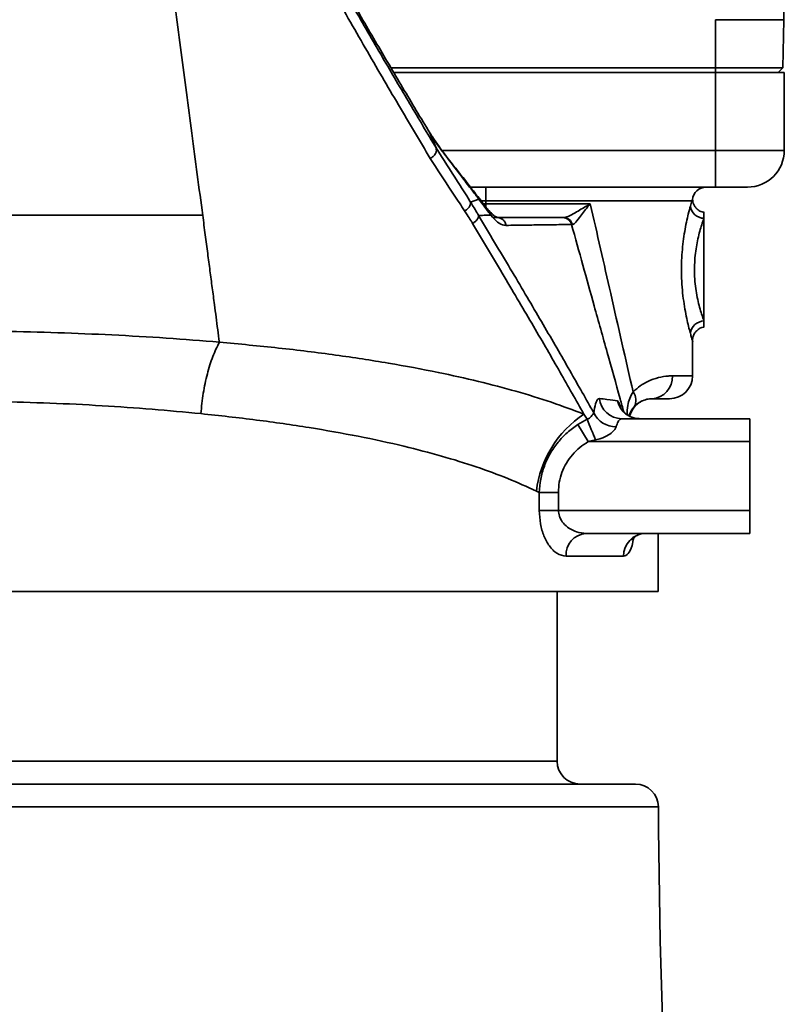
# Model space of a CAD drawing. Header units: millimetres. Extents: x -8713 to 3261, y -18743 to -8704.
# Tile 37 of 156: x -6807 to -6640, y -12521 to -12306. Entities that reach past the tile are written whole.
import ezdxf

# ---------------------------------------------------------------- set-up
doc = ezdxf.new("R2010")
doc.units = ezdxf.units.MM
doc.header["$LTSCALE"] = 10

msp = doc.modelspace()

# ---------------------------------------------------------------- linework, layer by layer
at = {"linetype": 'Continuous', "lineweight": 35}
for p, q in [((-6640.47, -12306.47), (-6640.36, -12299.98)), ((-6655.36, -12306.47), (-6655.36, -12316.97)), ((-6640.47, -12306.47), (-6655.36, -12306.47)), ((-6640.66, -12316.97), (-6640.47, -12306.47)), ((-6640.47, -12306.47), (-6640.47, -12305.77)), ((-6655.36, -12316.97), (-6726.05, -12316.97)), ((-6655.36, -12316.97), (-6640.66, -12316.97)), ((-6655.36, -12317.97), (-6655.36, -12316.97)), ((-6640.66, -12316.97), (-6641.67, -12317.97)), ((-6725.46, -12317.97), (-6655.36, -12317.97)), ((-6655.36, -12334.97), (-6655.36, -12317.97)), ((-6655.36, -12317.97), (-6640.36, -12317.97)), ((-6640.36, -12317.97), (-6640.36, -12334.97)), ((-6717.49, -12331.33), (-6717.69, -12330.99)), ((-6717.4, -12331.5), (-6717.61, -12331.17)), ((-6717.4, -12331.5), (-6717.51, -12331.34)), ((-6716.24, -12334.43), (-6717.41, -12331.5)), ((-6714.99, -12334.97), (-6655.36, -12334.97)), ((-6655.36, -12342.97), (-6655.36, -12334.97)), ((-6655.36, -12334.97), (-6640.36, -12334.97)), ((-6655.36, -12342.97), (-6708.74, -12342.97)), ((-6705.36, -12345.97), (-6705.36, -12342.97)), ((-6648.36, -12342.97), (-6655.36, -12342.97)), ((-6706.57, -12345.75), (-6707.13, -12345.03)), ((-6708.71, -12346.25), (-6706.89, -12345.63)), ((-6706.32, -12346.38), (-6706.89, -12345.63)), ((-6705.36, -12345.97), (-6706.4, -12345.97)), ((-6705.91, -12346.92), (-6706.32, -12346.38)), ((-6705.93, -12346.62), (-6705.36, -12346.62)), ((-6660.5, -12345.97), (-6705.36, -12345.97)), ((-6705.36, -12346.62), (-6705.36, -12345.97)), ((-6705.36, -12347.34), (-6705.36, -12346.62)), ((-6660.83, -12347.1), (-6660.5, -12345.97)), ((-6657.86, -12349.78), (-6657.86, -12348.47)), ((-6688.64, -12349.62), (-6688.43, -12349.62)), ((-6686.52, -12351.16), (-6686.71, -12351.1)), ((-6657.86, -12349.78), (-6657.86, -12372.16)), ((-6657.86, -12372.16), (-6657.86, -12373.47)), ((-6660.36, -12384.12), (-6660.36, -12376.41)), ((-6664.74, -12384.12), (-6660.36, -12384.12)), ((-6665.36, -12389.12), (-6669.25, -12389.12)), ((-6684.02, -12392.47), (-6683.29, -12393.56)), ((-6685.31, -12394.7), (-6683.29, -12393.56)), ((-6675.76, -12393.47), (-6647.86, -12393.47)), ((-6647.86, -12393.47), (-6647.86, -12398.47)), ((-6685.31, -12394.7), (-6683.07, -12398.47)), ((-6681.46, -12398.07), (-6683.07, -12398.47)), ((-6647.86, -12398.47), (-6683.07, -12398.47)), ((-6647.86, -12398.47), (-6647.86, -12413.47)), ((-6693.76, -12409.53), (-6694.38, -12409.24)), ((-6693.76, -12413.47), (-6693.76, -12409.53)), ((-6693.76, -12409.53), (-6689.57, -12409.53)), ((-6689.57, -12409.53), (-6689.57, -12413.47)), ((-6693.76, -12413.47), (-6689.57, -12413.47)), ((-6689.57, -12413.47), (-6647.86, -12413.47)), ((-6647.86, -12413.47), (-6647.86, -12418.47)), ((-6647.86, -12418.47), (-6683.55, -12418.47)), ((-6667.86, -12431.12), (-6667.86, -12418.47)), ((-6675.38, -12423.47), (-6687.92, -12423.47)), ((-6811.6, -12431.12), (-6667.86, -12431.12)), ((-6689.86, -12468.12), (-6689.86, -12431.12)), ((-6815.36, -12468.12), (-6689.86, -12468.12)), ((-6812.64, -12478.09), (-6667.8, -12478.09))]:
    msp.add_line(p, q, dxfattribs=at)
for centre, radius, start, end in [((-6648.36, -12334.97), 8, 270, 0), ((-6710.29, -12343.01), 1.24, 11.0707, 38.0062), ((-6657.36, -12345.97), 3, 90, 175.6486), ((-6657.78, -12346.71), 3.07, 187.2041, 268.5343), ((-6688.64, -12351.62), 2, 15.206, 89.9972), ((-6688.44, -12351.6), 1.97, 12.8014, 89.6383), ((-6657.78, -12375.23), 3.07, 91.4657, 172.7959), ((-6669.51, -12384.35), 4.78, 273.077, 2.7774), ((-6665.36, -12384.12), 5, 270, 0), ((-6675.67, -12389.43), 2.98, 330.9243, 37.3537), ((-6675.73, -12388.52), 4.95, 186.2231, 269.61), ((-6671.83, -12388.49), 4.99, 192.722, 269.9331), ((-6669.2, -12394.12), 5, 114.8088, 166.3702), ((-6670.97, -12412.12), 23.59, 123.6018, 172.982), ((-6677.02, -12389.83), 5.4, 205.8342, 270.1618), ((-6599.88, -12362.29), 89.08, 200.5494, 203.6778), ((-6683.21, -12423.18), 4.72, 94.0835, 183.5707), ((-6670.5, -12423.36), 4.89, 91.4124, 181.346), ((-6684.86, -12468.12), 5, 180, 270), ((-6672.8, -12478.12), 5, 0.4276, 90), ((-4662.86, -12463.12), 2005, 180.42758, 184.87602)]:
    msp.add_arc(centre, radius, start, end, dxfattribs=at)
for centre, major_axis, start_param, end_param in [((-6705.36, -12346.62), (45, 0), 4.712389, 5.241998), ((-6705.36, -12349.62), (48, 0), 4.744865, 5.072819)]:
    msp.add_ellipse(centre, major_axis=major_axis, ratio=0.000001, start_param=start_param, end_param=end_param, dxfattribs=at)
for points, knots in [([(-6767.08, -12349.13), (-6767.47, -12346.18), (-6768.24, -12340.34), (-6769.42, -12331.39), (-6770.59, -12322.52), (-6771.75, -12313.7), (-6772.89, -12305.02), (-6774, -12296.58), (-6775.08, -12288.34), (-6776.14, -12280.31), (-6777.19, -12272.38), (-6778.21, -12264.58), (-6779.13, -12257.58), (-6780.04, -12250.73), (-6780.87, -12244.42), (-6781.69, -12238.17), (-6782.44, -12232.46), (-6783.16, -12226.98), (-6783.89, -12221.44), (-6784.78, -12214.68), (-6785.82, -12206.8), (-6787.01, -12197.79), (-6788.14, -12189.15), (-6788.89, -12183.5), (-6789.25, -12180.75)], [0, 0, 0, 0, 0.065999, 0.130596, 0.192632, 0.251661, 0.309745, 0.363877, 0.413617, 0.463862, 0.510333, 0.555048, 0.599907, 0.630067, 0.670206, 0.704394, 0.732274, 0.762269, 0.791983, 0.819927, 0.86835, 0.914417, 0.958254, 1, 1, 1, 1]), ([(-6717.5, -12336.7), (-6719.79, -12332.85), (-6724.37, -12325.16), (-6731.62, -12312.76), (-6738.52, -12300.66), (-6745, -12288.95), (-6750.94, -12277.77), (-6756.85, -12266.06), (-6762.09, -12254.97), (-6766.63, -12244.66), (-6770.48, -12235.23), (-6774.13, -12225.45), (-6777.28, -12216), (-6779.9, -12207.03), (-6782.03, -12198.56), (-6783.88, -12189.89), (-6784.77, -12183.98), (-6785.22, -12181.02)], [0, 0, 0, 0, 0.098876, 0.197811, 0.296662, 0.37334, 0.450134, 0.526885, 0.603504, 0.658068, 0.712627, 0.767926, 0.823218, 0.867054, 0.910887, 0.955446, 1, 1, 1, 1]), ([(-6717.61, -12331.17), (-6719.56, -12327.89), (-6723.42, -12321.44), (-6729.47, -12311.21), (-6735.62, -12300.58), (-6741.93, -12289.38), (-6748.29, -12277.62), (-6754.63, -12265.28), (-6760.1, -12253.86), (-6764.69, -12243.52), (-6768.41, -12234.48), (-6771.98, -12225.03), (-6775.3, -12215.15), (-6778.31, -12204.85), (-6780.56, -12195.55), (-6782.18, -12187.38), (-6782.89, -12182.73), (-6783.24, -12180.41)], [0, 0, 0, 0, 0.086811, 0.171161, 0.255508, 0.340651, 0.425787, 0.509967, 0.594494, 0.649067, 0.703672, 0.758227, 0.814756, 0.87135, 0.927846, 0.963862, 1, 1, 1, 1]), ([(-6783.24, -12180.62), (-6782.64, -12184.45), (-6781.43, -12192.1), (-6778.8, -12203.3), (-6775.56, -12214.7), (-6771.7, -12226.22), (-6767.28, -12237.79), (-6762.55, -12248.93), (-6757.61, -12259.63), (-6752.55, -12269.9), (-6746.94, -12280.74), (-6740.83, -12292.05), (-6734.28, -12303.7), (-6727.97, -12314.61), (-6721.92, -12324.89), (-6718.13, -12331.25), (-6716.23, -12334.43)], [0, 0, 0, 0, 0.058316, 0.116766, 0.175127, 0.241344, 0.307784, 0.374444, 0.441221, 0.507932, 0.57433, 0.660957, 0.747658, 0.834308, 0.917153, 1, 1, 1, 1]), ([(-6717.61, -12331.17), (-6717.62, -12331.14), (-6717.64, -12331.08), (-6717.68, -12331.03), (-6717.7, -12331)], [0, 0, 0, 0, 0.398196, 1, 1, 1, 1]), ([(-6709.31, -12342.24), (-6709.31, -12342.24), (-6710.69, -12340.47), (-6712.88, -12337.73), (-6715.55, -12334.28), (-6716.88, -12332.43), (-6717.37, -12331.51), (-6717.46, -12331.34)], [0, 0, 0, 0, 0.001296, 0.504079, 0.759399, 0.956576, 1, 1, 1, 1]), ([(-6709.07, -12342.77), (-6709.83, -12341.78), (-6711.6, -12339.47), (-6714.46, -12335.76), (-6716.43, -12332.92), (-6717.41, -12331.5)], [0, 0, 0, 0, 0.270765, 0.6352996, 1, 1, 1, 1]), ([(-6716.24, -12334.43), (-6714.67, -12336.88), (-6712.32, -12340.55), (-6709.83, -12344.46), (-6708.89, -12345.95), (-6708.71, -12346.25)], [0, 0, 0, 0, 0.61363, 0.922399, 1, 1, 1, 1]), ([(-6710.02, -12348.15), (-6710.21, -12347.87), (-6711.14, -12346.44), (-6713.62, -12342.7), (-6715.95, -12339.1), (-6717.5, -12336.7)], [0, 0, 0, 0, 0.077056, 0.384597, 1, 1, 1, 1]), ([(-6707.15, -12345.02), (-6707.47, -12344.61), (-6708.18, -12343.69), (-6708.91, -12342.75), (-6709.32, -12342.23)], [0, 0, 0, 0, 0.4427671, 1, 1, 1, 1]), ([(-6706.89, -12345.63), (-6707.41, -12344.95), (-6708.13, -12344), (-6708.86, -12343.04), (-6709.07, -12342.77)], [0, 0, 0, 0, 0.71357, 1, 1, 1, 1]), ([(-6706.89, -12345.63), (-6706.93, -12345.44), (-6706.97, -12345.2), (-6707.14, -12345.05), (-6707.16, -12345.03)], [0, 0, 0, 0, 0.829086, 1, 1, 1, 1]), ([(-6710.02, -12348.15), (-6709.84, -12348.04), (-6709.46, -12347.83), (-6709.03, -12347.35), (-6708.75, -12346.8), (-6708.72, -12346.44), (-6708.71, -12346.26)], [0, 0, 0, 0, 0.25, 0.5, 0.75, 1, 1, 1, 1]), ([(-6708.71, -12346.26), (-6708.51, -12346.57), (-6708.05, -12347.31), (-6707.47, -12348.27), (-6707.09, -12348.93), (-6706.97, -12349.15)], [0, 0, 0, 0, 0.3261283, 0.773269, 1, 1, 1, 1]), ([(-6706.32, -12346.38), (-6706.35, -12346.18), (-6706.39, -12345.95), (-6706.56, -12345.8), (-6706.59, -12345.77)], [0, 0, 0, 0, 0.8218554, 1, 1, 1, 1]), ([(-6706.17, -12346.28), (-6706.2, -12346.24), (-6706.34, -12346.06), (-6706.47, -12345.88), (-6706.58, -12345.75)], [0, 0, 0, 0, 0.241294, 1, 1, 1, 1]), ([(-6705.91, -12346.92), (-6705.92, -12346.9), (-6705.92, -12346.86), (-6705.97, -12346.63), (-6706.03, -12346.41), (-6706.17, -12346.29), (-6706.17, -12346.28)], [0, 0, 0, 0, 0.084028, 0.187978, 0.965002, 1, 1, 1, 1]), ([(-6704.75, -12348.06), (-6704.88, -12347.91), (-6705.27, -12347.46), (-6705.75, -12346.86), (-6706.09, -12346.42), (-6706.12, -12346.38)], [0, 0, 0, 0, 0.307654, 0.944777, 1, 1, 1, 1]), ([(-6704.33, -12349.11), (-6704.46, -12348.92), (-6704.94, -12348.22), (-6705.5, -12347.47), (-6705.91, -12346.92)], [0, 0, 0, 0, 0.271892, 1, 1, 1, 1]), ([(-6688.43, -12349.62), (-6688.13, -12349.56), (-6687.43, -12349.42), (-6685.72, -12348.44), (-6684.03, -12347.43), (-6682.86, -12346.76), (-6682.63, -12346.63), (-6682.63, -12346.62)], [0, 0, 0, 0, 0.213519, 0.497611, 0.900786, 0.997722, 1, 1, 1, 1]), ([(-6682.63, -12346.62), (-6682.63, -12346.63), (-6682.81, -12346.83), (-6683.34, -12347.46), (-6684.16, -12348.48), (-6685.14, -12349.78), (-6685.99, -12350.95), (-6686.36, -12351.1), (-6686.52, -12351.16)], [0, 0, 0, 0, 0.001954, 0.095104, 0.290392, 0.485407, 0.770106, 1, 1, 1, 1]), ([(-6682.63, -12346.62), (-6681.14, -12353.16), (-6678.03, -12366.91), (-6674.93, -12380.5), (-6673.3, -12387.62)], [0, 0, 0, 0, 0.475552, 1, 1, 1, 1]), ([(-6660.83, -12374.85), (-6660.84, -12374.8), (-6660.96, -12374.36), (-6661.22, -12373.37), (-6661.62, -12371.65), (-6662.02, -12369.61), (-6662.38, -12367.29), (-6662.64, -12364.79), (-6662.78, -12362.21), (-6662.77, -12359.63), (-6662.64, -12357.15), (-6662.39, -12354.79), (-6662.07, -12352.59), (-6661.68, -12350.58), (-6661.24, -12348.63), (-6660.97, -12347.65), (-6660.83, -12347.1)], [0, 0, 0, 0, 0.009198, 0.08227, 0.155371, 0.232232, 0.309101, 0.387062, 0.465017, 0.539475, 0.613936, 0.686338, 0.758743, 0.832756, 0.906753, 1, 1, 1, 1]), ([(-6660.5, -12345.97), (-6660.5, -12345.97), (-6660.41, -12345.82), (-6660.38, -12345.78), (-6660.35, -12345.74)], [0, 0, 0, 0, 0.006082, 1, 1, 1, 1]), ([(-6657.83, -12348.44), (-6657.98, -12348.43), (-6658.46, -12348.37), (-6659.13, -12347.98), (-6659.73, -12347.41), (-6660.1, -12346.8), (-6660.29, -12346.24), (-6660.33, -12345.89), (-6660.35, -12345.74)], [0, 0, 0, 0, 0.115566, 0.359581, 0.561621, 0.736177, 0.888353, 1, 1, 1, 1]), ([(-6767.08, -12349.12), (-6772.14, -12349.12), (-6782.31, -12349.12), (-6797.66, -12349.12), (-6812.93, -12349.12), (-6827.98, -12349.12), (-6839.33, -12349.12), (-6847.08, -12349.12), (-6851.32, -12349.12), (-6855.61, -12349.12), (-6859.97, -12349.12), (-6862.89, -12349.12), (-6864.35, -12349.12)], [0, 0, 0, 0, 0.158215, 0.318079, 0.474361, 0.628284, 0.779714, 0.822529, 0.865965, 0.910022, 0.954699, 1, 1, 1, 1]), ([(-6763.44, -12376.78), (-6763.56, -12375.87), (-6763.8, -12374.07), (-6764.16, -12371.34), (-6764.56, -12368.29), (-6765, -12364.93), (-6765.49, -12361.2), (-6766, -12357.37), (-6766.52, -12353.35), (-6766.89, -12350.55), (-6767.08, -12349.12)], [0, 0, 0, 0, 0.103417, 0.205938, 0.306497, 0.442271, 0.575752, 0.710299, 0.852231, 1, 1, 1, 1]), ([(-6708.29, -12350.88), (-6708.29, -12350.88), (-6708.41, -12350.67), (-6708.79, -12350.06), (-6709.37, -12349.15), (-6709.83, -12348.45), (-6710.02, -12348.15)], [0, 0, 0, 0, 0.001445, 0.224996, 0.672096, 1, 1, 1, 1]), ([(-6708.29, -12350.88), (-6708.11, -12350.78), (-6707.76, -12350.59), (-6707.35, -12350.16), (-6707.05, -12349.67), (-6707, -12349.33), (-6706.97, -12349.15)], [0, 0, 0, 0, 0.249972, 0.499963, 0.749972, 1, 1, 1, 1]), ([(-6706.97, -12349.15), (-6706.92, -12349.15), (-6706.78, -12349.14), (-6706.5, -12349.14), (-6706.01, -12349.13), (-6705.26, -12349.12), (-6704.67, -12349.11), (-6704.33, -12349.11)], [0, 0, 0, 0, 0.045459, 0.156193, 0.307399, 0.599128, 1, 1, 1, 1]), ([(-6706.97, -12349.15), (-6704.63, -12353.08), (-6699.95, -12360.92), (-6693.56, -12371.75), (-6687.69, -12381.91), (-6683.93, -12388.53), (-6682.08, -12391.83), (-6681.88, -12392.18)], [0, 0, 0, 0, 0.241501, 0.483007, 0.726935, 0.970858, 1, 1, 1, 1]), ([(-6704.33, -12349.11), (-6704.35, -12348.87), (-6704.4, -12348.47), (-6704.66, -12348.19), (-6704.77, -12348.07)], [0, 0, 0, 0, 0.5903023, 1, 1, 1, 1]), ([(-6702.65, -12349.61), (-6702.67, -12349.61), (-6702.91, -12349.59), (-6703.09, -12349.52), (-6703.45, -12349.35), (-6703.88, -12348.99), (-6704.33, -12348.54), (-6704.61, -12348.17), (-6704.68, -12348.07)], [0, 0, 0, 0, 0.020963, 0.326825, 0.53218, 0.72844, 0.929939, 1, 1, 1, 1]), ([(-6700.99, -12351.32), (-6701.13, -12351.3), (-6701.71, -12351.26), (-6702.81, -12350.74), (-6703.82, -12349.66), (-6704.33, -12349.11)], [0, 0, 0, 0, 0.147294, 0.567205, 1, 1, 1, 1]), ([(-6684.02, -12392.47), (-6685.72, -12389.47), (-6689.12, -12383.45), (-6694.95, -12373.38), (-6701.28, -12362.64), (-6705.95, -12354.8), (-6708.29, -12350.88)], [0, 0, 0, 0, 0.248782, 0.497568, 0.748786, 1, 1, 1, 1]), ([(-6700.99, -12351.32), (-6700.99, -12351.28), (-6701.04, -12351.02), (-6701.22, -12350.55), (-6701.66, -12350.03), (-6702.24, -12349.69), (-6702.68, -12349.65), (-6702.89, -12349.62)], [0, 0, 0, 0, 0.037139, 0.285259, 0.523507, 0.761753, 1, 1, 1, 1]), ([(-6702.89, -12349.62), (-6701.53, -12349.62), (-6698.8, -12349.62), (-6695.49, -12349.62), (-6692.74, -12349.62), (-6690.64, -12349.62), (-6689.16, -12349.62), (-6688.82, -12349.62), (-6688.64, -12349.62)], [0, 0, 0, 0, 0.165466, 0.330992, 0.496458, 0.664291, 0.83219, 1, 1, 1, 1]), ([(-6686.71, -12351.1), (-6686.74, -12351.1), (-6686.88, -12351.11), (-6687.49, -12351.12), (-6688.95, -12351.15), (-6691.03, -12351.18), (-6693.71, -12351.21), (-6696.96, -12351.26), (-6699.63, -12351.3), (-6700.99, -12351.32)], [0, 0, 0, 0, 0.039707, 0.19857, 0.357549, 0.516531, 0.676432, 0.836335, 1, 1, 1, 1]), ([(-6675.35, -12391.97), (-6675.61, -12391.02), (-6676.77, -12386.74), (-6678.93, -12379.04), (-6682.48, -12366.4), (-6685.07, -12357.03), (-6686.71, -12351.1)], [0, 0, 0, 0, 0.0708172, 0.3198175, 0.5691529, 1, 1, 1, 1]), ([(-6657.86, -12349.78), (-6658.02, -12350.23), (-6658.29, -12351.01), (-6658.77, -12352.58), (-6659.31, -12354.71), (-6659.75, -12357.22), (-6659.93, -12359.89), (-6659.94, -12361.97), (-6659.79, -12364.06), (-6659.51, -12366.09), (-6659.13, -12367.95), (-6658.7, -12369.6), (-6658.27, -12370.98), (-6658, -12371.77), (-6657.87, -12372.12), (-6657.86, -12372.16)], [0, 0, 0, 0, 0.095771, 0.170616, 0.245458, 0.388384, 0.461149, 0.533904, 0.610444, 0.687012, 0.764006, 0.84102, 0.915774, 0.990514, 1, 1, 1, 1]), ([(-6810.62, -12374.42), (-6806.63, -12374.5), (-6798.63, -12374.68), (-6786.74, -12375.18), (-6774.94, -12375.85), (-6767.28, -12376.47), (-6763.44, -12376.78)], [0, 0, 0, 0, 0.247398, 0.494795, 0.747398, 1, 1, 1, 1]), ([(-6660.37, -12376.41), (-6660.37, -12376.39), (-6660.39, -12376.34), (-6660.55, -12375.83), (-6660.73, -12375.18), (-6660.83, -12374.85)], [0, 0, 0, 0, 0.305271, 0.647248, 1, 1, 1, 1]), ([(-6660.31, -12376.7), (-6660.33, -12376.55), (-6660.4, -12376.1), (-6660.2, -12375.36), (-6659.77, -12374.57), (-6659.13, -12373.96), (-6658.46, -12373.58), (-6657.99, -12373.53), (-6657.83, -12373.51)], [0, 0, 0, 0, 0.099681, 0.30539, 0.496702, 0.688097, 0.892567, 1, 1, 1, 1]), ([(-6763.44, -12376.78), (-6759.11, -12377.19), (-6750.4, -12378), (-6738.13, -12379.53), (-6726.5, -12381.31), (-6716.16, -12383.24), (-6706.92, -12385.3), (-6698.68, -12387.48), (-6690.97, -12389.85), (-6686.34, -12391.6), (-6684.02, -12392.47)], [0, 0, 0, 0, 0.135408, 0.271786, 0.404207, 0.5375, 0.652081, 0.766665, 0.883331, 1, 1, 1, 1]), ([(-6673.3, -12387.62), (-6672.78, -12387.15), (-6671.73, -12386.2), (-6669.81, -12385.15), (-6667.72, -12384.42), (-6665.96, -12384.15), (-6665.04, -12384.13), (-6664.74, -12384.12)], [0, 0, 0, 0, 0.169512, 0.344535, 0.60232, 0.866801, 1, 1, 1, 1]), ([(-6674.6, -12392.6), (-6674.6, -12391.92), (-6674.6, -12390.71), (-6674.09, -12389.02), (-6673.57, -12388.09), (-6673.3, -12387.62)], [0, 0, 0, 0, 0.397679, 0.699137, 1, 1, 1, 1]), ([(-6767.48, -12392.36), (-6771.01, -12392.02), (-6778.06, -12391.35), (-6789.06, -12390.6), (-6800.33, -12390.03), (-6808.01, -12389.84), (-6811.86, -12389.74)], [0, 0, 0, 0, 0.247259, 0.494516, 0.747258, 1, 1, 1, 1]), ([(-6681.88, -12392.18), (-6681.75, -12391.47), (-6681.48, -12390.02), (-6681.06, -12389.14), (-6680.75, -12389.08), (-6680.65, -12389.06)], [0, 0, 0, 0, 0.383713, 0.777951, 1, 1, 1, 1]), ([(-6680.65, -12389.06), (-6680.07, -12389.13), (-6678.36, -12389.33), (-6677.36, -12389.48), (-6676.7, -12389.58)], [0, 0, 0, 0, 0.335728, 1, 1, 1, 1]), ([(-6676.7, -12389.58), (-6676.59, -12389.68), (-6676.42, -12389.82), (-6676.1, -12390.73), (-6675.99, -12391.06)], [0, 0, 0, 0, 0.644937, 1, 1, 1, 1]), ([(-6669.25, -12389.12), (-6669.58, -12389.14), (-6670.23, -12389.17), (-6671.33, -12389.55), (-6672.31, -12390.13), (-6672.82, -12390.62), (-6673.07, -12390.87)], [0, 0, 0, 0, 0.337891, 0.680057, 0.838758, 1, 1, 1, 1]), ([(-6694.38, -12409.24), (-6696.42, -12408.31), (-6700.49, -12406.46), (-6707.43, -12403.92), (-6714.97, -12401.57), (-6723.53, -12399.33), (-6733.12, -12397.25), (-6743.87, -12395.35), (-6755.31, -12393.69), (-6763.41, -12392.8), (-6767.48, -12392.36)], [0, 0, 0, 0, 0.114035, 0.228067, 0.344335, 0.460601, 0.593215, 0.726725, 0.862871, 1, 1, 1, 1]), ([(-6683.29, -12393.56), (-6683.17, -12393.51), (-6682.86, -12393.38), (-6682.46, -12393.02), (-6682.22, -12392.7), (-6682.03, -12392.44), (-6681.94, -12392.29), (-6681.89, -12392.2), (-6681.88, -12392.18)], [0, 0, 0, 0, 0.15294, 0.411321, 0.640195, 0.678305, 0.936737, 1, 1, 1, 1]), ([(-6671.97, -12393.44), (-6672.09, -12393.45), (-6672.56, -12393.47), (-6673.35, -12393.26), (-6674.24, -12392.88), (-6674.95, -12392.39), (-6675.46, -12391.89), (-6675.8, -12391.46), (-6675.97, -12391.17), (-6676.03, -12391.05), (-6676.02, -12391.06), (-6676.02, -12391.07)], [0, 0, 0, 0, 0.0541611, 0.2255834, 0.3805996, 0.5208903, 0.6448818, 0.7519808, 0.8515757, 0.9537839, 1, 1, 1, 1]), ([(-6673.07, -12390.87), (-6673.53, -12391.45), (-6674.05, -12392.11), (-6674.16, -12392.78), (-6674.18, -12392.87)], [0, 0, 0, 0, 0.868658, 1, 1, 1, 1]), ([(-6675.76, -12393.47), (-6675.87, -12393.49), (-6676.17, -12393.54), (-6676.6, -12394.04), (-6676.87, -12394.84), (-6677, -12395.23)], [0, 0, 0, 0, 0.219581, 0.611609, 1, 1, 1, 1]), ([(-6693.76, -12409.53), (-6693.68, -12408.57), (-6693.53, -12406.62), (-6692.71, -12403.77), (-6691.45, -12401.05), (-6689.75, -12398.6), (-6687.7, -12396.42), (-6686.11, -12395.28), (-6685.31, -12394.7)], [0, 0, 0, 0, 0.162948, 0.330252, 0.497047, 0.668627, 0.832319, 1, 1, 1, 1]), ([(-6677, -12395.23), (-6677.09, -12395.43), (-6677.22, -12395.74), (-6677.74, -12396.37), (-6678.72, -12397.12), (-6680.09, -12397.73), (-6681.07, -12397.97), (-6681.46, -12398.07)], [0, 0, 0, 0, 0.140911, 0.212618, 0.470454, 0.789329, 1, 1, 1, 1]), ([(-6683.07, -12398.47), (-6683.7, -12398.88), (-6684.95, -12399.7), (-6686.56, -12401.27), (-6687.9, -12403.11), (-6688.86, -12405.14), (-6689.46, -12407.31), (-6689.53, -12408.78), (-6689.57, -12409.53)], [0, 0, 0, 0, 0.165223, 0.334703, 0.500091, 0.671026, 0.832938, 1, 1, 1, 1]), ([(-6687.92, -12423.47), (-6688.59, -12423.34), (-6689.85, -12423.1), (-6691.52, -12421.38), (-6692.76, -12419.13), (-6693.59, -12416.45), (-6693.7, -12414.47), (-6693.76, -12413.47)], [0, 0, 0, 0, 0.243532, 0.457707, 0.64472, 0.821566, 1, 1, 1, 1]), ([(-6689.57, -12413.47), (-6689.53, -12413.89), (-6689.48, -12414.4), (-6689.13, -12415.35), (-6688.49, -12416.37), (-6687.21, -12417.46), (-6685.51, -12418.29), (-6684.24, -12418.41), (-6683.55, -12418.47)], [0, 0, 0, 0, 0.122024, 0.149506, 0.310583, 0.498447, 0.729365, 1, 1, 1, 1]), ([(-6673.17, -12419.45), (-6673.29, -12420.03), (-6673.58, -12421.57), (-6674.34, -12423.11), (-6675.04, -12423.35), (-6675.38, -12423.47)], [0, 0, 0, 0, 0.23776, 0.62034, 1, 1, 1, 1]), ([(-6673.6, -12419.92), (-6673.59, -12419.91), (-6673.59, -12419.9), (-6673.34, -12419.57), (-6672.84, -12419.11), (-6672.02, -12418.69), (-6671.22, -12418.46), (-6670.75, -12418.5), (-6670.62, -12418.51)], [0, 0, 0, 0, 0.128592, 0.290417, 0.490381, 0.69895, 0.919393, 1, 1, 1, 1]), ([(-6672.92, -12473.12), (-6672.89, -12473.12), (-6672.79, -12473.12), (-6673.59, -12473.12), (-6675.29, -12473.12), (-6677.88, -12473.12), (-6681.27, -12473.12), (-6685.46, -12473.12), (-6690.5, -12473.12), (-6696.43, -12473.12), (-6703.25, -12473.12), (-6710.92, -12473.12), (-6719.39, -12473.12), (-6728.62, -12473.12), (-6738.52, -12473.12), (-6748.99, -12473.12), (-6759.94, -12473.12), (-6771.24, -12473.12), (-6782.79, -12473.12), (-6794.48, -12473.12), (-6804.37, -12473.12), (-6810.34, -12473.12), (-6812.36, -12473.12)], [0, 0, 0, 0, 0.020951, 0.07373, 0.125867, 0.177324, 0.227381, 0.277904, 0.328857, 0.381227, 0.434178, 0.487667, 0.541926, 0.596405, 0.651061, 0.705714, 0.760193, 0.814455, 0.867942, 0.920892, 0.973265, 1, 1, 1, 1])]:
    msp.add_open_spline(points, degree=3, knots=knots, dxfattribs=at)
for points in [[(-6655.36, -12317.97), (-6654.46, -12317.97), (-6652.67, -12317.97), (-6650.09, -12317.97), (-6647.71, -12317.97), (-6645.62, -12317.97), (-6643.9, -12317.97), (-6642.64, -12317.97), (-6641.83, -12317.97), (-6641.72, -12317.97), (-6641.67, -12317.97)], [(-6717.5, -12336.7), (-6717.27, -12336.57), (-6716.81, -12336.3), (-6716.34, -12335.69), (-6716.1, -12335.03), (-6716.19, -12334.63), (-6716.23, -12334.43)], [(-6763.44, -12376.78), (-6763.94, -12377.79), (-6764.93, -12379.8), (-6766.11, -12383.65), (-6767.03, -12387.88), (-6767.33, -12390.87), (-6767.48, -12392.36)]]:
    msp.add_open_spline(points, degree=3, dxfattribs=at)

doc.saveas('drawing.dxf')
